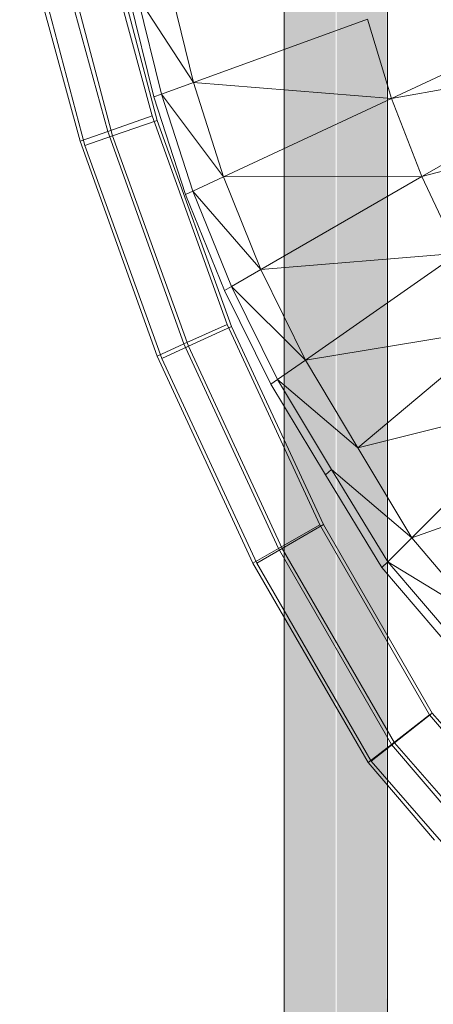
# Model space of a CAD drawing. Header units: metres. Extents: x 391.1 to 430.4, y 12.7 to 28.9.
# Tile 49 of 165: x 401.704 to 401.7642, y 27.3982 to 27.5416. Entities that reach past the tile are written whole.
import ezdxf

# ---------------------------------------------------------------- set-up
doc = ezdxf.new("R2010")
doc.units = ezdxf.units.M
doc.layers.add('A-DETL-____-MBND', color=7, linetype='Continuous', lineweight=18)
doc.layers.add('P-PIPE-____-OTLN', color=7, linetype='Continuous', lineweight=18)

# ---------------------------------------------------------------- blocks, each defined once
blk = doc.blocks.new('Family - Inodor PB-155331-01_FON_P0')
at = {"layer": 'A-DETL-____-MBND', "color": 253, "true_color": 0xaaaaaa}
for p, q in [((0.0343, 0.18674), (0.04281, 0.15553)), ((0.0343, 0.18674), (0.04281, 0.15553)), ((0.02763, 0.18512), (0.03632, 0.15326)), ((0.02763, 0.18512), (0.03632, 0.15326)), ((0.03536, 0.18578), (0.04353, 0.15485)), ((0.03536, 0.18578), (0.04353, 0.15485)), ((0.04353, 0.15485), (0.03536, 0.18578)), ((0.03536, 0.18578), (0.04353, 0.15485)), ((0.02351, 0.18411), (0.0323, 0.15186)), ((0.02351, 0.18411), (0.0323, 0.15186)), ((0.03703, 0.15261), (0.02869, 0.18417)), ((0.03703, 0.15261), (0.02869, 0.18417)), ((0.033, 0.15122), (0.02457, 0.18317)), ((0.033, 0.15122), (0.02457, 0.18317)), ((0.04539, 0.17429), (0.04879, 0.16039)), ((0.04303, 0.1583), (0.03947, 0.1727)), ((0.04061, 0.17301), (0.04414, 0.1587)), ((0.04061, 0.17301), (0.04879, 0.16039)), ((0.10958, 0.17296), (0.07765, 0.15807)), ((0.07412, 0.16961), (0.04879, 0.16039)), ((0.07412, 0.16961), (0.07765, 0.15807)), ((0.07765, 0.15807), (0.11259, 0.16433)), ((0.11259, 0.16433), (0.08203, 0.14668)), ((0.04879, 0.16039), (0.04414, 0.1587)), ((0.04879, 0.16039), (0.05319, 0.14667)), ((0.04879, 0.16039), (0.07765, 0.15807)), ((0.04414, 0.1587), (0.04303, 0.1583)), ((0.04764, 0.14407), (0.04303, 0.1583)), ((0.04414, 0.1587), (0.04871, 0.14458)), ((0.04414, 0.1587), (0.05319, 0.14667)), ((0.07765, 0.15807), (0.05319, 0.14667)), ((0.07765, 0.15807), (0.08203, 0.14668)), ((0.03632, 0.15326), (0.04281, 0.15553)), ((0.04281, 0.15553), (0.03632, 0.15326)), ((0.03703, 0.15261), (0.04353, 0.15485)), ((0.04353, 0.15485), (0.03703, 0.15261)), ((0.04281, 0.15553), (0.0537, 0.12517)), ((0.04281, 0.15553), (0.0537, 0.12517)), ((0.04353, 0.15485), (0.05435, 0.12484)), ((0.04353, 0.15485), (0.05435, 0.12484)), ((0.05435, 0.12484), (0.04353, 0.15485)), ((0.04353, 0.15485), (0.05435, 0.12484)), ((0.08203, 0.14668), (0.11625, 0.15578)), ((0.0323, 0.15186), (0.03632, 0.15326)), ((0.03632, 0.15326), (0.0323, 0.15186)), ((0.033, 0.15122), (0.03703, 0.15261)), ((0.03703, 0.15261), (0.033, 0.15122)), ((0.03632, 0.15326), (0.04741, 0.12232)), ((0.03632, 0.15326), (0.04741, 0.12232)), ((0.04807, 0.12198), (0.03703, 0.15261)), ((0.04807, 0.12198), (0.03703, 0.15261)), ((0.0323, 0.15186), (0.04352, 0.12055)), ((0.0323, 0.15186), (0.04352, 0.12055)), ((0.04418, 0.12022), (0.033, 0.15122)), ((0.04418, 0.12022), (0.033, 0.15122)), ((0.05319, 0.14667), (0.04871, 0.14458)), ((0.05319, 0.14667), (0.08203, 0.14668)), ((0.05319, 0.14667), (0.05861, 0.13316)), ((0.08203, 0.14668), (0.05861, 0.13316)), ((0.08203, 0.14668), (0.0873, 0.13551)), ((0.04871, 0.14458), (0.04764, 0.14407)), ((0.0533, 0.1301), (0.04764, 0.14407)), ((0.04871, 0.14458), (0.05433, 0.13069)), ((0.05861, 0.13316), (0.04871, 0.14458)), ((0.05861, 0.13316), (0.0873, 0.13551)), ((0.0873, 0.13551), (0.06512, 0.11998)), ((0.05861, 0.13316), (0.05433, 0.13069)), ((0.05861, 0.13316), (0.06512, 0.11998)), ((0.05433, 0.13069), (0.0533, 0.1301)), ((0.05433, 0.13069), (0.06106, 0.11714)), ((0.06512, 0.11998), (0.05433, 0.13069)), ((0.06009, 0.11646), (0.0533, 0.1301)), ((0.04741, 0.12232), (0.0537, 0.12517)), ((0.0537, 0.12517), (0.04741, 0.12232)), ((0.04807, 0.12198), (0.05435, 0.12484)), ((0.05435, 0.12484), (0.04807, 0.12198)), ((0.0537, 0.12517), (0.0672, 0.09599)), ((0.0537, 0.12517), (0.0672, 0.09599)), ((0.05435, 0.12484), (0.06773, 0.09601)), ((0.05435, 0.12484), (0.06773, 0.09601)), ((0.06773, 0.09601), (0.05435, 0.12484)), ((0.05435, 0.12484), (0.06773, 0.09601)), ((0.06512, 0.11998), (0.09347, 0.12462)), ((0.09347, 0.12462), (0.07271, 0.1072)), ((0.04352, 0.12055), (0.04741, 0.12232)), ((0.04741, 0.12232), (0.04352, 0.12055)), ((0.04418, 0.12022), (0.04807, 0.12198)), ((0.04807, 0.12198), (0.04418, 0.12022)), ((0.04741, 0.12232), (0.06119, 0.09254)), ((0.04741, 0.12232), (0.06119, 0.09254)), ((0.06173, 0.09255), (0.04807, 0.12198)), ((0.06173, 0.09255), (0.04807, 0.12198)), ((0.04352, 0.12055), (0.05747, 0.09041)), ((0.04352, 0.12055), (0.05747, 0.09041)), ((0.05801, 0.09042), (0.04418, 0.12022)), ((0.05801, 0.09042), (0.04418, 0.12022)), ((0.06512, 0.11998), (0.06106, 0.11714)), ((0.06512, 0.11998), (0.07271, 0.1072)), ((0.06106, 0.11714), (0.06009, 0.11646)), ((0.06801, 0.10326), (0.06009, 0.11646)), ((0.06106, 0.11714), (0.06892, 0.10402)), ((0.07271, 0.1072), (0.06106, 0.11714)), ((0.07271, 0.1072), (0.10059, 0.11411)), ((0.10059, 0.11411), (0.08058, 0.0941)), ((0.07271, 0.1072), (0.08058, 0.0941)), ((0.06892, 0.10402), (0.06801, 0.10326)), ((0.07624, 0.08977), (0.06801, 0.10326)), ((0.06892, 0.10402), (0.07708, 0.0906)), ((0.08058, 0.0941), (0.06892, 0.10402)), ((0.08058, 0.0941), (0.10866, 0.1041)), ((0.06119, 0.09254), (0.0672, 0.09599)), ((0.0672, 0.09599), (0.06119, 0.09254)), ((0.06173, 0.09255), (0.06773, 0.09601)), ((0.06773, 0.09601), (0.06173, 0.09255)), ((0.0672, 0.09599), (0.08315, 0.06832)), ((0.0672, 0.09599), (0.08315, 0.06832)), ((0.06773, 0.09601), (0.08357, 0.06857)), ((0.06773, 0.09601), (0.08357, 0.06857)), ((0.08357, 0.06857), (0.06773, 0.09601)), ((0.06773, 0.09601), (0.08357, 0.06857)), ((0.08058, 0.0941), (0.07708, 0.0906)), ((0.08058, 0.0941), (0.09047, 0.08242)), ((0.05747, 0.09041), (0.06119, 0.09254)), ((0.06119, 0.09254), (0.05747, 0.09041)), ((0.05801, 0.09042), (0.06173, 0.09255)), ((0.06173, 0.09255), (0.05801, 0.09042)), ((0.06119, 0.09254), (0.07764, 0.06401)), ((0.06119, 0.09254), (0.07764, 0.06401)), ((0.07808, 0.06423), (0.06173, 0.09255)), ((0.07808, 0.06423), (0.06173, 0.09255)), ((0.05747, 0.09041), (0.07423, 0.06135)), ((0.05747, 0.09041), (0.07423, 0.06135)), ((0.07468, 0.06155), (0.05801, 0.09042)), ((0.07468, 0.06155), (0.05801, 0.09042)), ((0.07708, 0.0906), (0.07624, 0.08977)), ((0.07708, 0.0906), (0.08729, 0.07863)), ((0.09047, 0.08242), (0.07708, 0.0906)), ((0.08653, 0.07772), (0.07624, 0.08977)), ((0.07764, 0.06401), (0.08315, 0.06832)), ((0.08315, 0.06832), (0.07764, 0.06401)), ((0.07808, 0.06423), (0.08357, 0.06857)), ((0.08357, 0.06857), (0.07808, 0.06423)), ((0.08315, 0.06832), (0.09174, 0.05827)), ((0.08315, 0.06832), (0.09174, 0.05827)), ((0.08357, 0.06857), (0.09272, 0.05809)), ((0.08357, 0.06857), (0.09272, 0.05809)), ((0.09272, 0.05809), (0.08357, 0.06857)), ((0.08357, 0.06857), (0.09272, 0.05809)), ((0.07423, 0.06135), (0.07764, 0.06401)), ((0.07764, 0.06401), (0.07423, 0.06135)), ((0.07468, 0.06155), (0.07808, 0.06423)), ((0.07808, 0.06423), (0.07468, 0.06155)), ((0.07764, 0.06401), (0.08687, 0.0532)), ((0.07764, 0.06401), (0.08687, 0.0532)), ((0.08789, 0.05299), (0.07808, 0.06423)), ((0.08789, 0.05299), (0.07808, 0.06423)), ((0.07423, 0.06135), (0.08387, 0.05007)), ((0.07423, 0.06135), (0.08387, 0.05007)), ((0.0849, 0.04983), (0.07468, 0.06155)), ((0.0849, 0.04983), (0.07468, 0.06155))]:
    blk.add_line(p, q, dxfattribs=at)
blk = doc.blocks.new('LONDR55-XX_ZZ-ARQ-CAA-M3D-Londres55_ifc-1-01_FON_P0')
at = {"layer": 'A-DETL-____-MBND', "color": 253, "lineweight": 18, "true_color": 0xaaaaaa}
blk.add_blockref('Family - Inodor PB-155331-01_FON_P0', (401.68048, 27.37206), dxfattribs=at)

msp = doc.modelspace()

# ---------------------------------------------------------------- hatches: boundary and pattern name
at = {"layer": 'P-PIPE-____-OTLN', "lineweight": 5, "true_color": 0x4b4bfb}
for points in [[(401.74268, 27.14106), (401.75001, 27.14106), (401.74992, 28.11578), (401.74251, 28.11578), (401.74251, 27.14106)], [(401.7574, 27.14106), (401.75751, 27.14106), (401.75722, 28.11578), (401.75001, 28.11578), (401.7502, 27.14106), (401.75726, 27.14106)]]:
    msp.add_hatch(color=173, dxfattribs=at).paths.add_polyline_path(points)

# ---------------------------------------------------------------- linework, layer by layer
at = {"layer": 'P-PIPE-____-OTLN', "color": 5, "true_color": 0x0000fa}
for p, q in [((401.74251, 28.11578), (401.74251, 27.14106)), ((401.75751, 27.14106), (401.75751, 28.11578))]:
    msp.add_line(p, q, dxfattribs=at)

# ---------------------------------------------------------------- block references
at = {"lineweight": 5}
msp.add_blockref('LONDR55-XX_ZZ-ARQ-CAA-M3D-Londres55_ifc-1-01_FON_P0', (0, 0), dxfattribs=at)

doc.saveas('drawing.dxf')
